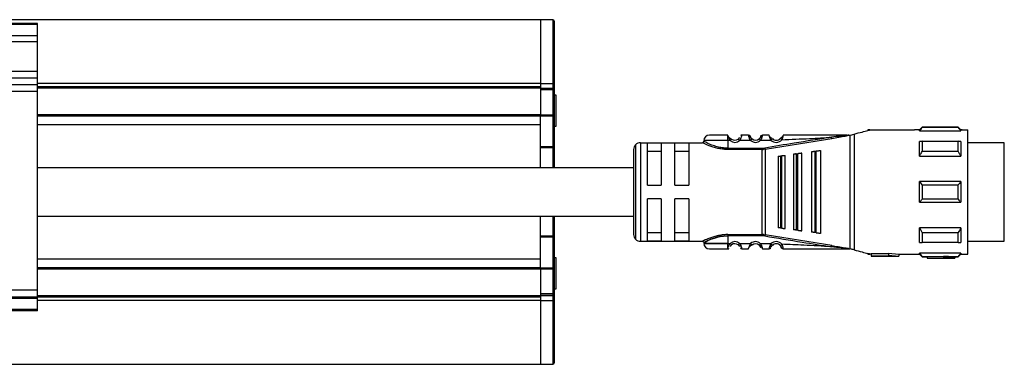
# Model space of a CAD drawing. Header units: millimetres. Extents: x -791 to 2610, y 405 to 804.
# Tile 10 of 16: x 538 to 681, y 405 to 455. Entities that reach past the tile are written whole.
import ezdxf

# ---------------------------------------------------------------- set-up
doc = ezdxf.new("R2010")
doc.units = ezdxf.units.MM

# ---------------------------------------------------------------- blocks, each defined once
blk = doc.blocks.new('Drawing View4')
at = {"color": 7, "linetype": 'Continuous', "lineweight": 25}
for p, q in [((795.48, 28.5), (-100.52, 28.5)), ((722.48, 27.95), (662.48, 27.95)), ((722.48, 27.81), (662.48, 27.81)), ((722.48, 27.81), (722.48, 27.95)), ((722.48, 26.15), (722.48, 27.81)), ((797.28, 28.5), (795.48, 28.5)), ((795.48, 28.5), (795.48, 19.24)), ((795.48, 28.5), (795.48, 19.24)), ((797.28, 28.5), (797.28, 19.24)), ((797.48, 28.3), (797.48, 19.11)), ((722.48, 26.15), (662.48, 26.15)), ((722.48, 25.29), (722.48, 26.15)), ((722.48, 25.29), (662.48, 25.29)), ((722.48, 20.99), (722.48, 25.29)), ((722.48, 20.99), (662.48, 20.99)), ((722.48, 20), (722.48, 20.99)), ((722.48, 20), (662.48, 20)), ((722.48, 19.06), (662.48, 19.06)), ((722.48, 19.06), (722.48, 20)), ((795.48, 19.24), (722.48, 19.24)), ((722.48, 18.07), (722.48, 19.06)), ((795.48, 18.75), (722.48, 18.75)), ((795.48, 19.24), (797.28, 19.24)), ((795.48, 19.24), (795.48, 18.75)), ((795.48, 18.75), (795.48, 18.55)), ((797.28, 19.24), (797.28, 18.5)), ((797.48, 19.11), (797.48, 18.3)), ((722.48, 18.07), (662.48, 18.07)), ((795.48, 18.55), (722.48, 18.55)), ((722.48, -10.75), (722.48, 18.07)), ((795.48, 18.55), (795.48, 14.7)), ((797.28, 18.5), (795.48, 18.5)), ((797.28, 18.3), (795.48, 18.3)), ((797.28, 18.5), (797.28, 18.3)), ((797.28, 18.3), (797.28, 14.63)), ((797.48, 18.3), (797.28, 18.3)), ((797.48, 18.3), (797.48, 14.63)), ((797.73, 17.55), (797.48, 17.55)), ((797.73, 13.96), (797.73, 17.55)), ((795.48, 14.7), (722.48, 14.7)), ((795.48, 14.5), (722.48, 14.5)), ((795.48, 14.7), (795.48, 14.5)), ((797.28, 14.63), (795.48, 14.63)), ((795.48, 14.49), (795.48, 14.5)), ((797.28, 14.49), (795.48, 14.49)), ((795.48, 10.06), (795.48, 14.49)), ((797.48, 14.63), (797.28, 14.63)), ((797.28, 14.63), (797.28, 14.49)), ((797.28, 14.49), (797.28, 10.06)), ((797.48, 14.63), (797.48, 10.2)), ((795.48, 13.26), (722.48, 13.26)), ((797.48, 13.05), (797.73, 13.05)), ((797.73, 13.05), (797.73, 13.96)), ((850.88, 12.9), (850.48, 12.5)), ((856.08, 12.9), (850.88, 12.9)), ((856.48, 12.5), (856.08, 12.9)), ((856.08, 12.84), (856.08, 12.9)), ((822.67, 11.73), (822.67, 11.75)), ((822.67, 11.72), (822.67, 11.73)), ((825.67, 11.75), (824.68, 11.75)), ((827.39, 11.54), (827.38, 11.5)), ((837.73, 11.27), (839.5, 11.58)), ((839.97, 11.75), (840.19, 11.75)), ((840.19, 11.75), (840.41, 11.75)), ((840.43, -4.75), (840.43, 11.75)), ((840.48, 11.76), (841, 11.9)), ((841, 11.9), (841, -4.9)), ((843.25, 12.5), (842.98, 12.5)), ((842.98, 12.5), (842.98, 12.43)), ((843.25, 12.5), (849.77, 12.5)), ((850.48, 12.5), (849.77, 12.5)), ((850.48, 12.37), (850.48, 12.5)), ((850.48, 12.37), (856.48, 12.37)), ((856.08, 12.84), (850.88, 12.84)), ((856.67, 12.5), (856.48, 12.5)), ((856.48, 12.5), (856.48, 12.37)), ((856.68, 12.5), (857.48, 12.5)), ((857.48, -5.5), (857.48, 12.5)), ((797.28, 10.06), (795.48, 10.06)), ((795.48, 9.92), (795.48, 10.06)), ((797.28, 10.06), (797.28, 9.92)), ((797.48, 10.2), (797.48, 9.92)), ((809.27, 10.36), (809.27, -3.36)), ((809.98, 10.65), (809.98, -3.65)), ((809.98, 10.65), (818.98, 10.65)), ((812.98, 10.58), (810.98, 10.58)), ((810.98, 4.5), (810.98, 10.58)), ((812.98, 10.58), (812.98, 4.5)), ((814.98, 4.5), (814.98, 10.58)), ((816.98, 10.58), (814.98, 10.58)), ((816.98, 10.58), (816.98, 4.5)), ((822.67, 10.95), (822.67, 9.85)), ((822.99, 10.95), (822.67, 10.95)), ((822.99, 10.95), (823.19, 11.18)), ((825.97, 10.97), (824.36, 10.96)), ((825.97, 10.97), (826.17, 11.2)), ((827.21, 11.2), (827.2, 11.21)), ((828.07, 9.71), (837.73, 11.27)), ((829.11, 11.22), (829.13, 11.24)), ((830.27, 11.26), (830.26, 11.28)), ((850.88, 10.85), (856.08, 10.85)), ((856.48, 10.84), (856.48, 8.71)), ((862.78, 10.62), (857.48, 10.62)), ((862.78, 7.69), (862.78, 10.62)), ((797.28, 9.92), (795.48, 9.92)), ((795.48, 7), (795.48, 9.92)), ((797.48, 9.92), (797.28, 9.92)), ((797.28, 9.92), (797.28, 7)), ((797.48, 9.92), (797.48, 7)), ((808.98, 9.65), (808.98, -2.65)), ((810.98, 9.42), (812.98, 9.42)), ((814.98, 9.42), (816.98, 9.42)), ((822.67, 9.85), (827.64, 9.85)), ((827.64, 9.68), (822.67, 9.68)), ((827.64, 9.85), (827.64, 9.68)), ((827.64, -2.68), (827.64, 9.68)), ((828.04, 9.88), (828.07, 9.71)), ((828.07, 9.71), (828.07, -2.71)), ((829.98, 8.68), (829.98, -1.68)), ((830.32, 8.73), (830.52, 8.75)), ((830.32, 8.73), (830.32, -1.73)), ((830.98, -1.81), (830.98, 8.81)), ((832.18, 8.97), (832.18, -1.97)), ((832.6, 9.03), (832.8, 9.05)), ((832.6, 9.03), (832.6, -2.03)), ((833.38, -2.13), (833.38, 9.13)), ((834.78, 9.31), (834.78, -2.32)), ((835.29, 9.38), (835.29, -2.38)), ((835.58, 9.42), (835.49, 9.41)), ((835.49, -2.41), (835.49, 9.41)), ((836.18, -2.5), (836.18, 9.5)), ((850.48, 8.71), (856.48, 8.71)), ((856.08, 9.38), (850.88, 9.38)), ((862.78, -3.63), (862.78, 7.69)), ((810.98, 4.5), (812.98, 4.5)), ((814.98, 4.5), (816.98, 4.5)), ((856.48, 5), (850.48, 5)), ((850.88, 4.56), (856.08, 4.56)), ((856.48, 5), (856.48, 2)), ((812.98, 2.5), (810.98, 2.5)), ((810.98, -3.58), (810.98, 2.5)), ((812.98, 2.5), (812.98, -3.58)), ((816.98, 2.5), (814.98, 2.5)), ((814.98, -3.58), (814.98, 2.5)), ((816.98, 2.5), (816.98, -3.58)), ((850.48, 2), (856.48, 2)), ((856.08, 2.44), (850.88, 2.44)), ((795.48, -2.92), (795.48, 0)), ((797.28, 0), (797.28, -2.92)), ((797.48, 0), (797.48, -2.92)), ((812.98, -2.42), (810.98, -2.42)), ((816.98, -2.42), (814.98, -2.42)), ((822.67, -2.68), (827.64, -2.68)), ((827.64, -2.85), (822.67, -2.85)), ((827.64, -2.85), (827.64, -2.68)), ((828.04, -2.88), (828.07, -2.71)), ((837.73, -4.27), (828.07, -2.71)), ((830.52, -1.75), (830.32, -1.73)), ((832.8, -2.05), (832.6, -2.03)), ((835.49, -2.41), (835.29, -2.38)), ((835.49, -2.41), (835.58, -2.42)), ((850.48, -3.84), (850.48, -1.71)), ((856.48, -1.71), (850.48, -1.71)), ((850.88, -2.38), (856.08, -2.38)), ((797.28, -2.92), (795.48, -2.92)), ((795.48, -3.06), (795.48, -2.92)), ((797.28, -3.06), (795.48, -3.06)), ((795.48, -7.49), (795.48, -3.06)), ((797.28, -2.92), (797.28, -3.06)), ((797.48, -2.92), (797.28, -2.92)), ((797.28, -3.06), (797.28, -7.49)), ((797.48, -2.92), (797.48, -3.2)), ((797.48, -3.2), (797.48, -7.63)), ((809.98, -3.65), (818.98, -3.65)), ((810.98, -3.58), (812.98, -3.58)), ((814.98, -3.58), (816.98, -3.58)), ((822.67, -3.95), (822.99, -3.95)), ((824.36, -3.96), (824.17, -4.18)), ((824.36, -3.96), (825.97, -3.97)), ((826.16, -4.18), (826.17, -4.2)), ((827.41, -4), (827.2, -4.21)), ((829.11, -4.22), (829.13, -4.24)), ((830.26, -4.28), (830.49, -4.08)), ((856.08, -3.85), (850.88, -3.85)), ((857.48, -3.63), (862.78, -3.63)), ((822.67, -4.75), (822.67, -4.72)), ((824.68, -4.75), (825.67, -4.75)), ((840.19, -4.75), (839.96, -4.75)), ((840.19, -4.75), (840.43, -4.75)), ((842.98, -5.43), (842.98, -5.5)), ((842.98, -5.5), (843.25, -5.5)), ((843.48, -5.5), (843.25, -5.5)), ((845.98, -5.47), (843.48, -5.47)), ((843.48, -5.47), (843.48, -5.77)), ((845.98, -5.38), (847.48, -5.5)), ((845.98, -5.38), (845.98, -5.69)), ((845.98, -5.69), (847.48, -5.8)), ((845.98, -5.69), (845.98, -5.77)), ((847.48, -5.5), (849.77, -5.5)), ((847.48, -5.5), (847.48, -5.8)), ((849.77, -5.5), (850.48, -5.5)), ((856.48, -5.37), (850.48, -5.37)), ((850.48, -5.5), (850.88, -5.9)), ((856.08, -5.9), (856.48, -5.5)), ((856.48, -5.37), (856.48, -5.5)), ((856.48, -5.5), (856.68, -5.5)), ((856.68, -5.5), (857.48, -5.5)), ((795.48, -6.26), (722.48, -6.26)), ((797.73, -6.05), (797.48, -6.05)), ((797.73, -10.31), (797.73, -6.05)), ((843.48, -5.77), (843.48, -5.8)), ((843.48, -5.77), (845.98, -5.77)), ((843.48, -5.8), (847.48, -5.8)), ((850.88, -5.84), (856.08, -5.84)), ((850.88, -5.84), (850.88, -5.9)), ((850.88, -5.9), (851.58, -5.9)), ((853.98, -5.89), (851.58, -5.89)), ((851.58, -5.89), (851.58, -6.09)), ((851.58, -6.09), (851.58, -6.1)), ((851.58, -6.09), (853.98, -6.09)), ((851.58, -6.1), (855.58, -6.1)), ((853.98, -5.85), (853.98, -6.05)), ((853.98, -6.05), (853.98, -6.09)), ((855.58, -5.9), (856.08, -5.9)), ((855.58, -5.9), (855.58, -6.1)), ((795.48, -7.5), (722.48, -7.5)), ((795.48, -7.7), (722.48, -7.7)), ((795.48, -7.49), (797.28, -7.49)), ((795.48, -7.5), (795.48, -7.49)), ((795.48, -7.5), (795.48, -7.7)), ((795.48, -7.63), (797.28, -7.63)), ((795.48, -7.7), (795.48, -11.55)), ((797.28, -7.49), (797.28, -7.63)), ((797.28, -7.63), (797.28, -11.3)), ((797.48, -7.63), (797.28, -7.63)), ((797.48, -7.63), (797.48, -11.3)), ((722.48, -10.75), (662.48, -10.75)), ((722.48, -11.75), (722.48, -10.75)), ((797.28, -11.3), (795.48, -11.3)), ((797.28, -11.3), (797.28, -11.5)), ((797.48, -11.3), (797.28, -11.3)), ((797.48, -10.55), (797.73, -10.55)), ((797.48, -11.3), (797.48, -11.3)), ((797.48, -11.3), (797.48, -12.12)), ((797.73, -10.55), (797.73, -10.31)), ((722.48, -11.75), (662.48, -11.75)), ((722.48, -11.95), (662.48, -11.95)), ((795.48, -11.55), (722.48, -11.55)), ((795.48, -11.75), (722.48, -11.75)), ((722.48, -11.95), (722.48, -11.75)), ((722.48, -13.55), (722.48, -11.95)), ((795.48, -12.24), (722.48, -12.24)), ((797.28, -11.5), (795.48, -11.5)), ((795.48, -11.5), (797.28, -11.5)), ((795.48, -11.55), (795.48, -11.75)), ((795.48, -11.75), (795.48, -12.24)), ((795.48, -12.24), (797.28, -12.24)), ((795.48, -12.24), (795.48, -21.5)), ((795.48, -12.24), (795.48, -21.5)), ((797.28, -11.5), (797.28, -12.24)), ((797.28, -11.5), (797.28, -11.5)), ((797.28, -12.24), (797.28, -21.5)), ((797.48, -12.12), (797.48, -21.3)), ((722.48, -13.55), (662.48, -13.55)), ((722.48, -13.75), (662.48, -13.75)), ((722.48, -13.75), (722.48, -13.55)), ((-100.52, -21.5), (795.48, -21.5)), ((795.48, -21.5), (797.28, -21.5))]:
    blk.add_line(p, q, dxfattribs=at)
at = {"color": 7, "linetype": 'Continuous', "lineweight": 25, "flags": 128}
for points in [[(797.48, 19.11), (797.47, 19.14), (797.46, 19.16), (797.44, 19.18), (797.42, 19.2), (797.39, 19.22), (797.35, 19.23), (797.31, 19.24), (797.28, 19.24)], [(822.67, 10.95), (821.48, 10.95), (820.43, 10.95), (819.64, 10.95), (819.23, 10.95), (819.18, 10.95)], [(850.48, 8.71), (850.48, 9.02), (850.48, 9.31), (850.48, 9.59), (850.48, 9.86), (850.48, 10.12), (850.48, 10.37), (850.48, 10.61), (850.48, 10.84)], [(850.88, 10.85), (850.88, 10.69), (850.88, 10.52), (850.88, 10.34), (850.88, 10.16), (850.88, 9.97), (850.88, 9.78), (850.88, 9.58), (850.88, 9.38)], [(856.08, 9.38), (856.08, 9.58), (856.08, 9.78), (856.08, 9.97), (856.08, 10.16), (856.08, 10.34), (856.08, 10.52), (856.08, 10.69), (856.08, 10.85)], [(830.52, -1.75), (830.52, -0.58), (830.52, 0.71), (830.52, 2.08), (830.52, 3.5), (830.52, 4.92), (830.52, 6.29), (830.52, 7.58), (830.52, 8.75)], [(832.8, -2.05), (832.8, -0.82), (832.8, 0.54), (832.8, 2), (832.8, 3.5), (832.8, 5), (832.8, 6.46), (832.8, 7.82), (832.8, 9.05)], [(835.29, 9.38), (835.4, 9.4), (835.49, 9.41)], [(850.48, 2), (850.48, 2.37), (850.48, 2.75), (850.48, 3.12), (850.48, 3.5), (850.48, 3.88), (850.48, 4.25), (850.48, 4.63), (850.48, 5)], [(850.88, 4.56), (850.88, 4.29), (850.88, 4.03), (850.88, 3.76), (850.88, 3.5), (850.88, 3.24), (850.88, 2.97), (850.88, 2.71), (850.88, 2.44)], [(856.08, 2.44), (856.08, 2.71), (856.08, 2.97), (856.08, 3.24), (856.08, 3.5), (856.08, 3.76), (856.08, 4.03), (856.08, 4.29), (856.08, 4.56)], [(822.67, -2.85), (822.67, -3.47), (822.67, -3.95)], [(850.88, -2.38), (850.88, -2.58), (850.88, -2.78), (850.88, -2.97), (850.88, -3.16), (850.88, -3.34), (850.88, -3.52), (850.88, -3.69), (850.88, -3.85)], [(856.08, -3.85), (856.08, -3.69), (856.08, -3.52), (856.08, -3.34), (856.08, -3.16), (856.08, -2.97), (856.08, -2.78), (856.08, -2.58), (856.08, -2.38)], [(856.48, -1.71), (856.48, -2.02), (856.48, -2.31), (856.48, -2.59), (856.48, -2.86), (856.48, -3.12), (856.48, -3.37), (856.48, -3.61), (856.48, -3.84)], [(822.67, -3.95), (821.48, -3.95), (820.43, -3.95), (819.64, -3.95), (819.23, -3.95), (819.18, -3.95)], [(819.18, -3.95), (819.23, -3.95), (819.64, -3.95), (820.43, -3.95), (821.48, -3.95), (822.67, -3.95)], [(850.48, -5.5), (850.48, -5.49), (850.48, -5.47), (850.48, -5.43), (850.48, -5.37)], [(856.08, -5.9), (856.08, -5.9), (856.08, -5.89), (856.08, -5.87), (856.08, -5.84)], [(797.48, -12.12), (797.47, -12.14), (797.46, -12.16), (797.44, -12.19), (797.42, -12.2), (797.39, -12.22), (797.35, -12.23), (797.31, -12.24), (797.28, -12.24)]]:
    blk.add_lwpolyline(points, dxfattribs=at)
at = {"color": 7, "linetype": 'Continuous', "lineweight": 25}
for centre, radius, start, end in [((797.28, 28.3), 0.2, 0, 90), ((797.28, 18.3), 0.2, 0, 90), ((797.3, 14.67), 0.179, 262.2326, 349.1569), ((993.97, 12.89), 143.1, 179.9966, 180.0205), ((819.98, 10.95), 0.8, 89.9996, 179.9996), ((825.67, 11.45), 0.3, 16.6017, 90.0042), ((797.3, 10.24), 0.179, 262.2326, 349.1569), ((809.98, 9.65), 1, 135, 180), ((809.98, 9.65), 1, 90, 135), ((823.68, 11.75), 1.05, 229.5999, 310.9287), ((823.68, 11.75), 0.75, 229.5945, 310.9271), ((826.68, 11.75), 1.05, 227.6552, 314.3629), ((826.68, 11.75), 0.75, 227.6553, 314.363), ((829.68, 11.75), 1.05, 222.867, 320.7053), ((829.68, 11.75), 0.75, 222.867, 320.7053), ((827.64, 12.28), 2.43, 270.0027, 279.4582), ((809.98, -2.65), 1, 180, 225), ((827.64, -5.28), 2.43, 80.5416, 89.9931), ((797.3, -3.24), 0.179, 10.8431, 97.7674), ((809.98, -2.65), 1, 225, 270), ((819.98, -3.95), 0.8, 180.0004, 270.0004), ((823.68, -4.75), 1.05, 49.0731, 130.3811), ((823.68, -4.75), 0.75, 49.0731, 130.4057), ((826.68, -4.75), 1.05, 45.6392, 132.3453), ((826.68, -4.75), 0.75, 45.6374, 132.3465), ((829.68, -4.75), 1.05, 39.3083, 137.1337), ((829.68, -4.75), 0.75, 39.2948, 137.1337), ((797.3, -7.67), 0.179, 10.8431, 97.7674), ((797.28, -11.3), 0.2, 270, 0), ((797.28, -11.3), 0.2, 270, 0), ((797.28, -21.3), 0.2, 270, 360)]:
    blk.add_arc(centre, radius, start, end, dxfattribs=at)
for points, knots in [([(822.67, 11.75), (822.32, 11.75), (821.61, 11.75), (820.72, 11.75), (820.1, 11.75), (820.02, 11.75), (819.98, 11.75)], [0, 0, 0, 0, 0.25, 0.499999, 0.75, 1, 1, 1, 1]), ([(822.67, 10.95), (822.67, 11.04), (822.67, 11.21), (822.67, 11.44), (822.67, 11.63), (822.67, 11.69), (822.67, 11.72)], [0, 0, 0, 0, 0.25, 0.5, 0.75, 1, 1, 1, 1]), ([(822.67, 11.72), (822.68, 11.69), (822.69, 11.65), (822.72, 11.55), (822.73, 11.52)], [0, 0, 0, 0, 0.6620007, 1, 1, 1, 1]), ([(823.18, 11.16), (823.13, 11.19), (823.05, 11.23), (822.94, 11.32), (822.85, 11.39), (822.78, 11.46), (822.74, 11.51), (822.73, 11.52)], [0, 0, 0, 0, 0.304592, 0.475762, 0.660934, 0.858724, 1, 1, 1, 1]), ([(823.18, 11.16), (823.13, 11.19), (823.05, 11.23), (822.94, 11.32), (822.85, 11.39), (822.78, 11.46), (822.74, 11.51), (822.73, 11.52)], [0, 0, 0, 0, 0.305354, 0.476954, 0.662588, 0.860872, 1, 1, 1, 1]), ([(822.73, 11.52), (822.73, 11.49), (822.76, 11.4), (822.84, 11.19), (822.94, 11.03), (822.99, 10.95)], [0, 0, 0, 0, 0.189153, 0.574673, 1, 1, 1, 1]), ([(824.68, 11.75), (824.68, 11.74), (824.68, 11.74), (824.66, 11.67), (824.64, 11.58), (824.59, 11.43), (824.51, 11.21), (824.41, 11.04), (824.36, 10.96)], [0, 0, 0, 0, 0.144729, 0.283823, 0.416344, 0.542823, 0.779088, 1, 1, 1, 1]), ([(824.68, 11.75), (824.65, 11.75), (824.6, 11.74), (824.55, 11.72), (824.53, 11.71)], [0, 0, 0, 0, 0.608644, 1, 1, 1, 1]), ([(825.97, 10.97), (825.91, 11.07), (825.83, 11.21), (825.76, 11.4), (825.72, 11.52), (825.7, 11.62), (825.68, 11.69), (825.67, 11.74), (825.67, 11.75), (825.67, 11.75)], [0, 0, 0, 0, 0.260575, 0.380139, 0.506889, 0.633746, 0.751654, 0.873628, 1, 1, 1, 1]), ([(825.82, 11.66), (825.8, 11.67), (825.77, 11.68), (825.72, 11.69), (825.69, 11.69), (825.68, 11.68)], [0, 0, 0, 0, 0.424524, 0.840171, 1, 1, 1, 1]), ([(825.91, 11.63), (825.89, 11.65), (825.87, 11.67), (825.82, 11.67), (825.77, 11.62), (825.76, 11.55), (825.75, 11.51)], [0, 0, 0, 0, 0.224534, 0.468361, 0.728158, 1, 1, 1, 1]), ([(825.96, 11.32), (825.95, 11.35), (825.94, 11.42), (825.95, 11.49), (825.96, 11.51), (825.96, 11.51), (825.96, 11.51)], [0, 0, 0, 0, 0.341782, 0.667757, 0.972953, 1, 1, 1, 1]), ([(826.16, 11.18), (826.14, 11.2), (826.09, 11.25), (826.03, 11.33), (825.98, 11.41), (825.96, 11.46), (825.95, 11.48)], [0, 0, 0, 0, 0.237806, 0.481918, 0.735525, 1, 1, 1, 1]), ([(826.17, 11.2), (826.15, 11.22), (826.11, 11.26), (826.06, 11.32), (826.02, 11.38), (825.99, 11.44), (825.96, 11.52), (825.96, 11.53), (825.96, 11.54)], [0, 0, 0, 0, 0.128473, 0.244247, 0.350551, 0.471184, 0.69326, 1, 1, 1, 1]), ([(827.4, 11.49), (827.39, 11.47), (827.38, 11.42), (827.33, 11.34), (827.28, 11.26), (827.23, 11.22), (827.21, 11.2)], [0, 0, 0, 0, 0.264832, 0.518399, 0.762522, 1, 1, 1, 1]), ([(827.44, 11.63), (827.44, 11.63), (827.42, 11.6), (827.4, 11.57), (827.39, 11.54)], [0, 0, 0, 0, 0.1013506, 1, 1, 1, 1]), ([(827.39, 11.51), (827.39, 11.51), (827.4, 11.5), (827.41, 11.43), (827.4, 11.37), (827.4, 11.33)], [0, 0, 0, 0, 0.302275, 0.642106, 1, 1, 1, 1]), ([(827.68, 11.75), (827.68, 11.75), (827.68, 11.74), (827.67, 11.69), (827.65, 11.62), (827.62, 11.53), (827.59, 11.41), (827.53, 11.23), (827.46, 11.09), (827.41, 11)], [0, 0, 0, 0, 0.130596, 0.2435984, 0.3652226, 0.4900357, 0.6231382, 0.7531385, 1, 1, 1, 1]), ([(827.6, 11.52), (827.59, 11.55), (827.57, 11.62), (827.53, 11.67), (827.48, 11.67), (827.45, 11.64), (827.44, 11.63)], [0, 0, 0, 0, 0.272663, 0.533197, 0.776768, 1, 1, 1, 1]), ([(827.67, 11.69), (827.66, 11.69), (827.63, 11.69), (827.58, 11.68), (827.55, 11.67), (827.53, 11.66)], [0, 0, 0, 0, 0.138915, 0.565007, 1, 1, 1, 1]), ([(827.63, 11.54), (827.64, 11.59), (827.66, 11.68), (827.68, 11.74), (827.68, 11.75), (827.68, 11.75)], [0, 0, 0, 0, 0.461752, 0.729508, 1, 1, 1, 1]), ([(828.67, 11.75), (828.48, 11.75), (828.16, 11.75), (827.83, 11.75), (827.68, 11.75)], [0, 0, 0, 0, 0.559996, 1, 1, 1, 1]), ([(837.71, 11.45), (835.9, 11.16), (832.68, 10.65), (829.46, 10.12), (828.04, 9.88)], [0, 0, 0, 0, 0.5601316, 1, 1, 1, 1]), ([(828.91, 11.04), (828.86, 11.12), (828.8, 11.26), (828.74, 11.43), (828.7, 11.57), (828.68, 11.68), (828.67, 11.74), (828.67, 11.75), (828.67, 11.75)], [0, 0, 0, 0, 0.254121, 0.381809, 0.507323, 0.736087, 0.865704, 1, 1, 1, 1]), ([(829.11, 11.22), (829.09, 11.24), (829.05, 11.26), (828.98, 11.31), (828.91, 11.37), (828.83, 11.44), (828.76, 11.51), (828.72, 11.55), (828.71, 11.57)], [0, 0, 0, 0, 0.1423524, 0.2952263, 0.4601207, 0.6377915, 0.8270407, 1, 1, 1, 1]), ([(830.64, 11.58), (830.63, 11.56), (830.59, 11.53), (830.52, 11.46), (830.46, 11.4), (830.39, 11.34), (830.32, 11.3), (830.29, 11.27), (830.27, 11.26)], [0, 0, 0, 0, 0.165586, 0.356662, 0.535912, 0.702186, 0.856372, 1, 1, 1, 1]), ([(830.64, 11.58), (830.64, 11.57), (830.64, 11.54), (830.62, 11.45), (830.57, 11.3), (830.52, 11.17), (830.49, 11.09)], [0, 0, 0, 0, 0.069566, 0.299348, 0.533277, 1, 1, 1, 1]), ([(830.49, 11.09), (831.84, 11.14), (834.24, 11.23), (836.65, 11.38), (837.71, 11.45)], [0, 0, 0, 0, 0.560035, 1, 1, 1, 1]), ([(830.68, 11.75), (830.68, 11.75), (830.68, 11.74), (830.67, 11.69), (830.65, 11.62), (830.64, 11.58)], [0, 0, 0, 0, 0.2940392, 0.5784955, 1, 1, 1, 1]), ([(839.97, 11.75), (838.23, 11.75), (835.14, 11.75), (832.04, 11.75), (830.68, 11.75)], [0, 0, 0, 0, 0.55991, 1, 1, 1, 1]), ([(839.78, 11.69), (839.55, 11.66), (838.86, 11.59), (838.17, 11.51), (837.71, 11.45)], [0, 0, 0, 0, 0.336936, 1, 1, 1, 1]), ([(837.71, 11.45), (837.71, 11.44), (837.71, 11.43), (837.72, 11.39), (837.72, 11.34), (837.73, 11.3), (837.73, 11.28), (837.73, 11.27)], [0, 0, 0, 0, 0.091603, 0.249514, 0.4999, 0.764636, 1, 1, 1, 1]), ([(839.5, 11.58), (839.63, 11.6), (839.85, 11.63), (840.09, 11.69), (840.18, 11.73), (840.2, 11.73), (840.2, 11.74), (840.2, 11.75), (840.2, 11.75), (840.19, 11.75)], [0, 0, 0, 0, 0.4940679, 0.8859726, 0.9242419, 0.9451023, 0.9632225, 0.9808223, 1, 1, 1, 1]), ([(839.97, 11.75), (840.02, 11.75), (840.09, 11.75), (840.15, 11.75), (840.17, 11.74), (840.17, 11.74), (840.18, 11.74), (840.18, 11.74), (840.18, 11.74), (840.18, 11.74), (840.17, 11.74), (840.15, 11.73), (840.02, 11.71), (839.89, 11.7), (839.78, 11.69)], [0, 0, 0, 0, 0.265411, 0.325307, 0.338215, 0.348853, 0.353315, 0.357365, 0.359355, 0.361401, 0.36591, 0.37717, 0.482443, 1, 1, 1, 1]), ([(840.43, 11.75), (840.42, 11.75), (840.42, 11.75), (840.41, 11.75), (840.41, 11.75)], [0, 0, 0, 0, 0.5523958, 1, 1, 1, 1]), ([(840.43, 11.75), (840.44, 11.75), (840.45, 11.75), (840.47, 11.76), (840.48, 11.76)], [0, 0, 0, 0, 0.5006137, 1, 1, 1, 1]), ([(841, 11.9), (841.4, 12.01), (842.19, 12.22), (842.72, 12.36), (842.98, 12.43)], [0, 0, 0, 0, 0.503559, 1, 1, 1, 1]), ([(842.98, 12.43), (843.07, 12.45), (843.22, 12.49), (843.24, 12.5), (843.25, 12.5)], [0, 0, 0, 0, 0.597948, 1, 1, 1, 1]), ([(850.48, 12.37), (850.55, 12.46), (850.68, 12.62), (850.81, 12.77), (850.88, 12.84)], [0, 0, 0, 0, 0.553792, 1, 1, 1, 1]), ([(856.08, 12.84), (856.15, 12.75), (856.29, 12.6), (856.42, 12.44), (856.48, 12.37)], [0, 0, 0, 0, 0.5661892, 1, 1, 1, 1]), ([(819.18, 10.85), (819.17, 10.83), (819.17, 10.79), (819.14, 10.74), (819.12, 10.71), (819.08, 10.68), (819.03, 10.65), (818.99, 10.65), (818.97, 10.65)], [0, 0, 0, 0, 0.239931, 0.369377, 0.501524, 0.633446, 0.762247, 1, 1, 1, 1]), ([(821.68, 9.76), (821.59, 9.77), (821.25, 9.82), (820.7, 9.96), (820.09, 10.16), (819.59, 10.37), (819.23, 10.53), (819.01, 10.63), (818.99, 10.64), (818.98, 10.65)], [0, 0, 0, 0, 0.058005, 0.221383, 0.387996, 0.55011, 0.713007, 0.864869, 1, 1, 1, 1]), ([(822.67, 9.85), (822.45, 9.86), (821.99, 9.88), (821.24, 10.01), (820.64, 10.2), (819.97, 10.45), (819.49, 10.69), (819.23, 10.82), (819.15, 10.86), (819.18, 10.85), (819.18, 10.85)], [0, 0, 0, 0, 0.119643, 0.249053, 0.420317, 0.499119, 0.748929, 0.878027, 0.999989, 1, 1, 1, 1]), ([(824.34, 11.41), (824.34, 11.41), (824.33, 11.39), (824.31, 11.35), (824.27, 11.29), (824.22, 11.24), (824.19, 11.2), (824.17, 11.18)], [0, 0, 0, 0, 0.05277, 0.298048, 0.531365, 0.762116, 1, 1, 1, 1]), ([(827.41, 11), (827.38, 11.03), (827.33, 11.08), (827.26, 11.15), (827.22, 11.19), (827.21, 11.2), (827.21, 11.2)], [0, 0, 0, 0, 0.325293, 0.650586, 0.975879, 1, 1, 1, 1]), ([(827.41, 11), (827.69, 11.01), (828.19, 11.02), (828.69, 11.03), (828.91, 11.04)], [0, 0, 0, 0, 0.560003, 1, 1, 1, 1]), ([(828.91, 11.04), (828.93, 11.06), (828.99, 11.12), (829.06, 11.18), (829.1, 11.22), (829.11, 11.22), (829.11, 11.22)], [0, 0, 0, 0, 0.329331, 0.658662, 0.987992, 1, 1, 1, 1]), ([(830.49, 11.09), (830.46, 11.11), (830.4, 11.16), (830.32, 11.22), (830.28, 11.26), (830.27, 11.26), (830.27, 11.26)], [0, 0, 0, 0, 0.329696, 0.659392, 0.9890881, 1, 1, 1, 1]), ([(850.88, 10.85), (850.8, 10.85), (850.66, 10.84), (850.53, 10.84), (850.48, 10.84)], [0, 0, 0, 0, 0.566189, 1, 1, 1, 1]), ([(856.48, 10.84), (856.4, 10.84), (856.27, 10.84), (856.14, 10.85), (856.08, 10.85)], [0, 0, 0, 0, 0.553792, 1, 1, 1, 1]), ([(822.67, 9.68), (822.48, 9.68), (822.14, 9.68), (821.82, 9.74), (821.68, 9.76)], [0, 0, 0, 0, 0.575662, 1, 1, 1, 1]), ([(827.64, 9.68), (827.68, 9.68), (827.75, 9.68), (827.83, 9.68), (827.86, 9.69)], [0, 0, 0, 0, 0.559726, 1, 1, 1, 1]), ([(828.07, 9.71), (828.03, 9.71), (827.96, 9.7), (827.89, 9.69), (827.86, 9.69)], [0, 0, 0, 0, 0.559933, 1, 1, 1, 1]), ([(829.98, 8.68), (829.98, 8.68), (829.99, 8.68), (830.08, 8.69), (830.17, 8.71), (830.26, 8.72), (830.3, 8.72), (830.32, 8.73)], [0, 0, 0, 0, 0.323921, 0.5874, 0.803788, 0.901229, 1, 1, 1, 1]), ([(830.58, 8.76), (830.56, 8.76), (830.55, 8.76), (830.53, 8.75), (830.52, 8.75)], [0, 0, 0, 0, 0.559946, 1, 1, 1, 1]), ([(830.58, 8.76), (830.62, 8.77), (830.72, 8.78), (830.85, 8.8), (830.95, 8.81), (830.97, 8.81), (830.98, 8.81)], [0, 0, 0, 0, 0.1848998, 0.4087119, 0.6859847, 1, 1, 1, 1]), ([(832.6, 9.03), (832.58, 9.02), (832.52, 9.02), (832.42, 9), (832.3, 8.99), (832.2, 8.97), (832.18, 8.97), (832.18, 8.97)], [0, 0, 0, 0, 0.097342, 0.196469, 0.405839, 0.669699, 1, 1, 1, 1]), ([(832.88, 9.06), (832.86, 9.06), (832.84, 9.06), (832.81, 9.06), (832.8, 9.05)], [0, 0, 0, 0, 0.559949, 1, 1, 1, 1]), ([(833.38, 9.13), (833.37, 9.13), (833.35, 9.13), (833.23, 9.11), (833.09, 9.09), (832.97, 9.08), (832.91, 9.07), (832.88, 9.06)], [0, 0, 0, 0, 0.3057903, 0.5705685, 0.8013867, 0.9041325, 1, 1, 1, 1]), ([(835.29, 9.38), (835.26, 9.38), (835.2, 9.37), (835.07, 9.35), (834.93, 9.34), (834.8, 9.32), (834.78, 9.32), (834.78, 9.31)], [0, 0, 0, 0, 0.095969, 0.193666, 0.400239, 0.664134, 1, 1, 1, 1]), ([(836.18, 9.5), (836.16, 9.5), (836.14, 9.5), (835.99, 9.48), (835.82, 9.45), (835.68, 9.43), (835.61, 9.43), (835.58, 9.42)], [0, 0, 0, 0, 0.325938, 0.603471, 0.815327, 0.910521, 1, 1, 1, 1]), ([(850.48, 8.71), (850.55, 8.84), (850.68, 9.06), (850.81, 9.28), (850.88, 9.38)], [0, 0, 0, 0, 0.553742, 1, 1, 1, 1]), ([(856.08, 9.38), (856.15, 9.25), (856.29, 9.03), (856.42, 8.81), (856.48, 8.71)], [0, 0, 0, 0, 0.566235, 1, 1, 1, 1]), ([(808.98, 7), (806.73, 7), (802.12, 7), (795.5, 7), (789.49, 7), (784.54, 7), (780.34, 7), (776.5, 7), (772.65, 7), (767.94, 7), (762.36, 7), (755.9, 7), (749.51, 7), (742.97, 7), (736.09, 7), (729.17, 7), (724.55, 7), (722.48, 7)], [0, 0, 0, 0, 0.077282, 0.159125, 0.228378, 0.285073, 0.330193, 0.373714, 0.418243, 0.463783, 0.537221, 0.612097, 0.688243, 0.759578, 0.839642, 0.927806, 1, 1, 1, 1]), ([(850.88, 4.56), (850.8, 4.64), (850.66, 4.79), (850.53, 4.94), (850.48, 5)], [0, 0, 0, 0, 0.566189, 1, 1, 1, 1]), ([(856.48, 5), (856.4, 4.92), (856.27, 4.77), (856.14, 4.62), (856.08, 4.56)], [0, 0, 0, 0, 0.553792, 1, 1, 1, 1]), ([(850.48, 2), (850.55, 2.08), (850.68, 2.23), (850.81, 2.38), (850.88, 2.44)], [0, 0, 0, 0, 0.553792, 1, 1, 1, 1]), ([(856.08, 2.44), (856.15, 2.36), (856.29, 2.21), (856.42, 2.06), (856.48, 2)], [0, 0, 0, 0, 0.566189, 1, 1, 1, 1]), ([(722.48, 0), (722.64, 0), (724.93, 0), (729.36, 0), (735.81, 0), (742.21, 0), (748.75, 0), (755.64, 0), (763.08, 0), (770.83, 0), (777.59, 0), (783.23, 0), (787.61, 0), (791.45, 0), (795.15, 0), (799.25, 0), (803.98, 0), (807.35, 0), (808.98, 0)], [0, 0, 0, 0, 0.0058907, 0.0792553, 0.1540595, 0.2301406, 0.3017163, 0.3818074, 0.4697468, 0.5603662, 0.6509801, 0.704137, 0.7557567, 0.8027208, 0.8367247, 0.8837914, 0.9439437, 1, 1, 1, 1]), ([(822.67, -2.68), (822.46, -2.68), (821.99, -2.7), (821.29, -2.82), (820.61, -2.99), (820.02, -3.19), (819.54, -3.39), (819.21, -3.54), (819, -3.63), (818.98, -3.64), (818.98, -3.65)], [0, 0, 0, 0, 0.111654, 0.24051, 0.376183, 0.512093, 0.644057, 0.773959, 0.895726, 1, 1, 1, 1]), ([(821.76, -2.93), (821.84, -2.92), (822.14, -2.86), (822.45, -2.86), (822.67, -2.85)], [0, 0, 0, 0, 0.281586, 1, 1, 1, 1]), ([(827.86, -2.69), (827.82, -2.68), (827.75, -2.68), (827.67, -2.68), (827.64, -2.68)], [0, 0, 0, 0, 0.560115, 1, 1, 1, 1]), ([(827.86, -2.69), (827.9, -2.69), (827.97, -2.7), (828.04, -2.71), (828.07, -2.71)], [0, 0, 0, 0, 0.560253, 1, 1, 1, 1]), ([(830.32, -1.73), (830.3, -1.72), (830.26, -1.72), (830.17, -1.71), (830.08, -1.69), (829.99, -1.68), (829.98, -1.68), (829.98, -1.68)], [0, 0, 0, 0, 0.096571, 0.197429, 0.41274, 0.676188, 1, 1, 1, 1]), ([(830.52, -1.75), (830.53, -1.75), (830.55, -1.76), (830.57, -1.76), (830.58, -1.76)], [0, 0, 0, 0, 0.553505, 1, 1, 1, 1]), ([(830.58, -1.76), (830.6, -1.76), (830.65, -1.77), (830.74, -1.78), (830.85, -1.8), (830.95, -1.81), (830.97, -1.81), (830.98, -1.81)], [0, 0, 0, 0, 0.092113, 0.190371, 0.409273, 0.68628, 1, 1, 1, 1]), ([(832.6, -2.03), (832.58, -2.02), (832.53, -2.02), (832.42, -2), (832.3, -1.99), (832.2, -1.97), (832.18, -1.97), (832.18, -1.97)], [0, 0, 0, 0, 0.095358, 0.192264, 0.405805, 0.669689, 1, 1, 1, 1]), ([(832.8, -2.05), (832.82, -2.06), (832.84, -2.06), (832.86, -2.06), (832.88, -2.06)], [0, 0, 0, 0, 0.553052, 1, 1, 1, 1]), ([(832.88, -2.06), (832.9, -2.07), (832.96, -2.08), (833.08, -2.09), (833.22, -2.11), (833.35, -2.13), (833.37, -2.13), (833.38, -2.13)], [0, 0, 0, 0, 0.0908938, 0.1877068, 0.4032213, 0.6805169, 1, 1, 1, 1]), ([(835.29, -2.38), (835.26, -2.38), (835.2, -2.37), (835.07, -2.35), (834.93, -2.34), (834.8, -2.32), (834.78, -2.32), (834.78, -2.32)], [0, 0, 0, 0, 0.09377, 0.189049, 0.400199, 0.66412, 1, 1, 1, 1]), ([(835.58, -2.42), (835.61, -2.43), (835.68, -2.43), (835.82, -2.45), (835.99, -2.48), (836.14, -2.5), (836.16, -2.5), (836.18, -2.5)], [0, 0, 0, 0, 0.089482, 0.184693, 0.396628, 0.674165, 1, 1, 1, 1]), ([(850.88, -2.38), (850.8, -2.25), (850.66, -2.03), (850.53, -1.81), (850.48, -1.71)], [0, 0, 0, 0, 0.566235, 1, 1, 1, 1]), ([(856.48, -1.71), (856.4, -1.84), (856.27, -2.06), (856.14, -2.28), (856.08, -2.38)], [0, 0, 0, 0, 0.553742, 1, 1, 1, 1]), ([(818.97, -3.65), (818.99, -3.65), (819.03, -3.65), (819.08, -3.68), (819.12, -3.71), (819.14, -3.74), (819.17, -3.79), (819.17, -3.83), (819.18, -3.85)], [0, 0, 0, 0, 0.23785, 0.366664, 0.498577, 0.630701, 0.760116, 1, 1, 1, 1]), ([(819.18, -3.85), (819.18, -3.85), (819.15, -3.86), (819.23, -3.82), (819.49, -3.69), (819.97, -3.45), (820.48, -3.26), (820.84, -3.14), (821.24, -3.01), (821.62, -2.96), (821.76, -2.93)], [0, 0, 0, 0, 0.000008, 0.146295, 0.301126, 0.600743, 0.695253, 0.751166, 0.901022, 1, 1, 1, 1]), ([(821.76, -2.93), (821.62, -2.96), (821.16, -3.03), (820.65, -3.2), (819.97, -3.45), (819.5, -3.68), (819.21, -3.83), (819.19, -3.84), (819.18, -3.85)], [0, 0, 0, 0, 0.099022, 0.304535, 0.399056, 0.698782, 0.853692, 1, 1, 1, 1]), ([(822.67, -4.72), (822.67, -4.69), (822.67, -4.63), (822.67, -4.44), (822.67, -4.21), (822.67, -4.04), (822.67, -3.95)], [0, 0, 0, 0, 0.25, 0.5, 0.75, 1, 1, 1, 1]), ([(822.67, -4.72), (822.68, -4.69), (822.7, -4.62), (822.75, -4.42), (822.84, -4.19), (822.94, -4.03), (822.99, -3.95)], [0, 0, 0, 0, 0.255033, 0.493765, 0.735694, 1, 1, 1, 1]), ([(822.99, -3.95), (823.02, -3.98), (823.07, -4.04), (823.14, -4.12), (823.18, -4.17), (823.19, -4.18), (823.19, -4.18)], [0, 0, 0, 0, 0.25, 0.5, 0.75, 1, 1, 1, 1]), ([(823.19, -4.18), (823.17, -4.2), (823.13, -4.23), (823.08, -4.29), (823.04, -4.35), (823.01, -4.39), (823.01, -4.41), (823.01, -4.41)], [0, 0, 0, 0, 0.242839, 0.47865, 0.717893, 0.970599, 1, 1, 1, 1]), ([(824.17, -4.18), (824.18, -4.2), (824.22, -4.23), (824.27, -4.29), (824.31, -4.34), (824.33, -4.39), (824.34, -4.41), (824.34, -4.41)], [0, 0, 0, 0, 0.213141, 0.435836, 0.683866, 0.93411, 1, 1, 1, 1]), ([(824.36, -3.96), (824.42, -4.05), (824.51, -4.2), (824.58, -4.39), (824.64, -4.55), (824.67, -4.67), (824.68, -4.74), (824.68, -4.74), (824.68, -4.75)], [0, 0, 0, 0, 0.257236, 0.385592, 0.515018, 0.745451, 0.869592, 1, 1, 1, 1]), ([(824.68, -4.75), (824.68, -4.74), (824.68, -4.74), (824.66, -4.67), (824.64, -4.58), (824.59, -4.43), (824.51, -4.21), (824.41, -4.04), (824.36, -3.96)], [0, 0, 0, 0, 0.145861, 0.284683, 0.416939, 0.543177, 0.7791, 1, 1, 1, 1]), ([(825.67, -4.75), (825.67, -4.75), (825.67, -4.74), (825.68, -4.68), (825.71, -4.59), (825.75, -4.45), (825.82, -4.23), (825.92, -4.06), (825.97, -3.97)], [0, 0, 0, 0, 0.1408324, 0.2761279, 0.4063549, 0.5320392, 0.771082, 1, 1, 1, 1]), ([(825.72, -4.53), (825.74, -4.52), (825.78, -4.48), (825.85, -4.41), (825.93, -4.33), (826.03, -4.25), (826.11, -4.21), (826.16, -4.18)], [0, 0, 0, 0, 0.140673, 0.338288, 0.523574, 0.695046, 1, 1, 1, 1]), ([(825.97, -3.97), (825.99, -4), (826.05, -4.06), (826.11, -4.13), (826.15, -4.17), (826.15, -4.18), (826.16, -4.18)], [0, 0, 0, 0, 0.329544, 0.659087, 0.988631, 1, 1, 1, 1]), ([(827.2, -4.21), (827.22, -4.23), (827.25, -4.27), (827.3, -4.33), (827.33, -4.38), (827.36, -4.43), (827.37, -4.48), (827.39, -4.52), (827.39, -4.53), (827.39, -4.54)], [0, 0, 0, 0, 0.123014, 0.237615, 0.348765, 0.461883, 0.577963, 0.716125, 1, 1, 1, 1]), ([(827.21, -4.2), (827.26, -4.22), (827.33, -4.27), (827.43, -4.35), (827.51, -4.42), (827.58, -4.49), (827.62, -4.53), (827.63, -4.55)], [0, 0, 0, 0, 0.301002, 0.470144, 0.652979, 0.847956, 1, 1, 1, 1]), ([(827.21, -4.2), (827.26, -4.22), (827.33, -4.27), (827.43, -4.35), (827.51, -4.42), (827.58, -4.49), (827.61, -4.53), (827.63, -4.55)], [0, 0, 0, 0, 0.30121, 0.470472, 0.653445, 0.848578, 1, 1, 1, 1]), ([(828.91, -4.04), (828.63, -4.03), (828.13, -4.01), (827.63, -4), (827.41, -4)], [0, 0, 0, 0, 0.559997, 1, 1, 1, 1]), ([(827.41, -4), (827.46, -4.09), (827.53, -4.23), (827.59, -4.41), (827.64, -4.56), (827.66, -4.68), (827.68, -4.74), (827.68, -4.75), (827.68, -4.75)], [0, 0, 0, 0, 0.252032, 0.381501, 0.511969, 0.740869, 0.868568, 1, 1, 1, 1]), ([(828.04, -2.88), (829.85, -3.18), (833.07, -3.71), (836.29, -4.23), (837.71, -4.45)], [0, 0, 0, 0, 0.5598813, 1, 1, 1, 1]), ([(828.7, -4.56), (828.71, -4.55), (828.71, -4.52), (828.74, -4.42), (828.8, -4.26), (828.86, -4.12), (828.91, -4.04)], [0, 0, 0, 0, 0.083735, 0.310847, 0.541557, 1, 1, 1, 1]), ([(828.71, -4.57), (828.72, -4.55), (828.76, -4.51), (828.83, -4.44), (828.91, -4.37), (828.98, -4.31), (829.05, -4.26), (829.09, -4.24), (829.11, -4.22)], [0, 0, 0, 0, 0.172468, 0.361821, 0.539594, 0.704586, 0.857555, 1, 1, 1, 1]), ([(828.91, -4.04), (828.93, -4.06), (828.99, -4.12), (829.06, -4.18), (829.1, -4.22), (829.11, -4.22), (829.11, -4.22)], [0, 0, 0, 0, 0.329444, 0.658887, 0.988331, 1, 1, 1, 1]), ([(828.94, -4.5), (828.95, -4.48), (828.97, -4.44), (829.01, -4.36), (829.05, -4.29), (829.09, -4.24), (829.11, -4.22)], [0, 0, 0, 0, 0.264405, 0.518064, 0.762355, 1, 1, 1, 1]), ([(830.26, -4.28), (830.27, -4.29), (830.29, -4.32), (830.32, -4.36), (830.34, -4.41), (830.37, -4.46), (830.39, -4.52), (830.39, -4.53), (830.39, -4.54)], [0, 0, 0, 0, 0.110257, 0.218192, 0.32906, 0.447725, 0.716305, 1, 1, 1, 1]), ([(830.27, -4.26), (830.28, -4.28), (830.32, -4.32), (830.36, -4.39), (830.39, -4.46), (830.41, -4.5), (830.41, -4.51)], [0, 0, 0, 0, 0.237745, 0.482004, 0.735584, 1, 1, 1, 1]), ([(837.71, -4.45), (836.36, -4.37), (833.96, -4.22), (831.55, -4.13), (830.49, -4.08)], [0, 0, 0, 0, 0.559911, 1, 1, 1, 1]), ([(830.49, -4.08), (830.52, -4.17), (830.59, -4.34), (830.65, -4.56), (830.67, -4.68), (830.68, -4.74), (830.68, -4.75), (830.68, -4.75)], [0, 0, 0, 0, 0.262172, 0.507602, 0.72834, 0.860106, 1, 1, 1, 1]), ([(837.71, -4.45), (837.71, -4.43), (837.72, -4.39), (837.72, -4.34), (837.73, -4.3), (837.73, -4.28), (837.73, -4.27)], [0, 0, 0, 0, 0.244855, 0.499998, 0.755142, 1, 1, 1, 1]), ([(837.73, -4.27), (838.37, -4.37), (839.16, -4.5), (839.97, -4.66), (840.14, -4.71), (840.18, -4.73), (840.2, -4.73), (840.2, -4.74), (840.2, -4.74), (840.2, -4.75), (840.2, -4.75), (840.19, -4.75)], [0, 0, 0, 0, 0.755693, 0.934963, 0.959842, 0.977411, 0.983893, 0.989328, 0.991876, 0.994439, 1, 1, 1, 1]), ([(850.48, -3.84), (850.55, -3.84), (850.68, -3.84), (850.81, -3.85), (850.88, -3.85)], [0, 0, 0, 0, 0.5537923, 1, 1, 1, 1]), ([(856.08, -3.85), (856.15, -3.85), (856.29, -3.84), (856.42, -3.84), (856.48, -3.84)], [0, 0, 0, 0, 0.5661893, 1, 1, 1, 1]), ([(819.98, -4.75), (820.02, -4.75), (820.1, -4.75), (820.72, -4.75), (821.61, -4.75), (822.32, -4.75), (822.67, -4.75)], [0, 0, 0, 0, 0.249999, 0.499999, 0.749999, 1, 1, 1, 1]), ([(822.67, -4.75), (822.7, -4.75), (822.75, -4.74), (822.8, -4.72), (822.82, -4.71)], [0, 0, 0, 0, 0.606418, 1, 1, 1, 1]), ([(824.68, -4.75), (824.65, -4.75), (824.6, -4.74), (824.55, -4.72), (824.53, -4.71)], [0, 0, 0, 0, 0.6074667, 1, 1, 1, 1]), ([(827.68, -4.75), (827.68, -4.75), (827.68, -4.74), (827.67, -4.68), (827.65, -4.59), (827.63, -4.54)], [0, 0, 0, 0, 0.285763, 0.563157, 1, 1, 1, 1]), ([(827.68, -4.75), (827.87, -4.75), (828.19, -4.75), (828.52, -4.75), (828.67, -4.75)], [0, 0, 0, 0, 0.560004, 1, 1, 1, 1]), ([(828.71, -4.53), (828.71, -4.53), (828.69, -4.6), (828.68, -4.68), (828.67, -4.74), (828.67, -4.75), (828.67, -4.75)], [0, 0, 0, 0, 0.000844, 0.4845, 0.741782, 1, 1, 1, 1]), ([(828.67, -4.75), (828.67, -4.75), (828.67, -4.74), (828.68, -4.69), (828.69, -4.61), (828.7, -4.56)], [0, 0, 0, 0, 0.300875, 0.591175, 1, 1, 1, 1]), ([(828.68, -4.69), (828.69, -4.69), (828.71, -4.69), (828.76, -4.69), (828.8, -4.67), (828.82, -4.67)], [0, 0, 0, 0, 0.160881, 0.575948, 1, 1, 1, 1]), ([(828.74, -4.54), (828.75, -4.57), (828.77, -4.63), (828.82, -4.67), (828.86, -4.68), (828.89, -4.65), (828.91, -4.63)], [0, 0, 0, 0, 0.272024, 0.532114, 0.77608, 1, 1, 1, 1]), ([(828.95, -4.52), (828.95, -4.51), (828.94, -4.51), (828.93, -4.45), (828.93, -4.39), (828.93, -4.36)], [0, 0, 0, 0, 0.273145, 0.627075, 1, 1, 1, 1]), ([(830.45, -4.63), (830.44, -4.63), (830.42, -4.6), (830.4, -4.57), (830.39, -4.54)], [0, 0, 0, 0, 0.137218, 1, 1, 1, 1]), ([(830.43, -4.39), (830.43, -4.42), (830.42, -4.47), (830.41, -4.51), (830.4, -4.52), (830.4, -4.52)], [0, 0, 0, 0, 0.415272, 0.806958, 1, 1, 1, 1]), ([(830.44, -4.63), (830.46, -4.65), (830.48, -4.68), (830.53, -4.68), (830.58, -4.64), (830.6, -4.58), (830.61, -4.55)], [0, 0, 0, 0, 0.221812, 0.465472, 0.726546, 1, 1, 1, 1]), ([(830.53, -4.67), (830.55, -4.68), (830.58, -4.69), (830.63, -4.7), (830.66, -4.7), (830.67, -4.7)], [0, 0, 0, 0, 0.418305, 0.828044, 1, 1, 1, 1]), ([(830.68, -4.75), (832.42, -4.75), (835.51, -4.75), (838.6, -4.75), (839.96, -4.75)], [0, 0, 0, 0, 0.560093, 1, 1, 1, 1]), ([(839.96, -4.75), (840.03, -4.75), (840.1, -4.75), (840.17, -4.74), (840.18, -4.73), (840.19, -4.73), (840.19, -4.73), (840.19, -4.73), (840.19, -4.73), (840.19, -4.73), (840.19, -4.73), (840.19, -4.73), (840.18, -4.73), (840.16, -4.72), (840.1, -4.72), (839.75, -4.68), (838.94, -4.6), (838.18, -4.51), (837.71, -4.45)], [0, 0, 0, 0, 0.072214, 0.081722, 0.08512, 0.087091, 0.087737, 0.087997, 0.088232, 0.08846, 0.088702, 0.089289, 0.091106, 0.093934, 0.116011, 0.155655, 0.482183, 1, 1, 1, 1]), ([(840.18, -4.74), (840.17, -4.74), (840.17, -4.74), (840.17, -4.74), (840.15, -4.75), (840.13, -4.75), (840.12, -4.75)], [0, 0, 0, 0, 0.068493, 0.149045, 0.357724, 1, 1, 1, 1]), ([(840.48, -4.76), (840.48, -4.76), (840.46, -4.75), (840.44, -4.75), (840.43, -4.75)], [0, 0, 0, 0, 0.483169, 1, 1, 1, 1]), ([(841, -4.9), (840.9, -4.87), (840.74, -4.83), (840.56, -4.78), (840.48, -4.76)], [0, 0, 0, 0, 0.580302, 1, 1, 1, 1]), ([(841, -4.9), (841.4, -5), (842.19, -5.21), (842.72, -5.36), (842.98, -5.43)], [0, 0, 0, 0, 0.503572, 1, 1, 1, 1]), ([(843.25, -5.5), (843.23, -5.5), (843.2, -5.49), (843.05, -5.45), (842.98, -5.43)], [0, 0, 0, 0, 0.526511, 1, 1, 1, 1]), ([(850.88, -5.84), (850.8, -5.75), (850.66, -5.6), (850.53, -5.44), (850.48, -5.37)], [0, 0, 0, 0, 0.566189, 1, 1, 1, 1]), ([(856.48, -5.37), (856.4, -5.46), (856.27, -5.62), (856.14, -5.77), (856.08, -5.84)], [0, 0, 0, 0, 0.553792, 1, 1, 1, 1]), ([(855.58, -5.9), (855.28, -5.9), (854.74, -5.89), (854.21, -5.86), (853.98, -5.85)], [0, 0, 0, 0, 0.559989, 1, 1, 1, 1]), ([(855.58, -6.1), (855.28, -6.1), (854.74, -6.09), (854.21, -6.06), (853.98, -6.05)], [0, 0, 0, 0, 0.559989, 1, 1, 1, 1])]:
    blk.add_open_spline(points, degree=3, knots=knots, dxfattribs=at)
for points in [[(824.36, 10.96), (824.34, 10.99), (824.29, 11.05), (824.22, 11.12), (824.18, 11.17), (824.17, 11.18), (824.17, 11.18)], [(822.67, 9.85), (822.67, 9.83), (822.67, 9.8), (822.67, 9.75), (822.67, 9.71), (822.67, 9.69), (822.67, 9.68)], [(822.67, -2.68), (822.67, -2.69), (822.67, -2.71), (822.67, -2.75), (822.67, -2.8), (822.67, -2.83), (822.67, -2.85)]]:
    blk.add_open_spline(points, degree=3, dxfattribs=at)

msp = doc.modelspace()

# ---------------------------------------------------------------- block references
at = {"color": 7, "linetype": 'Continuous', "lineweight": 25}
msp.add_blockref('Drawing View4', (-181.52, 426.9), dxfattribs=at)

doc.saveas('drawing.dxf')
